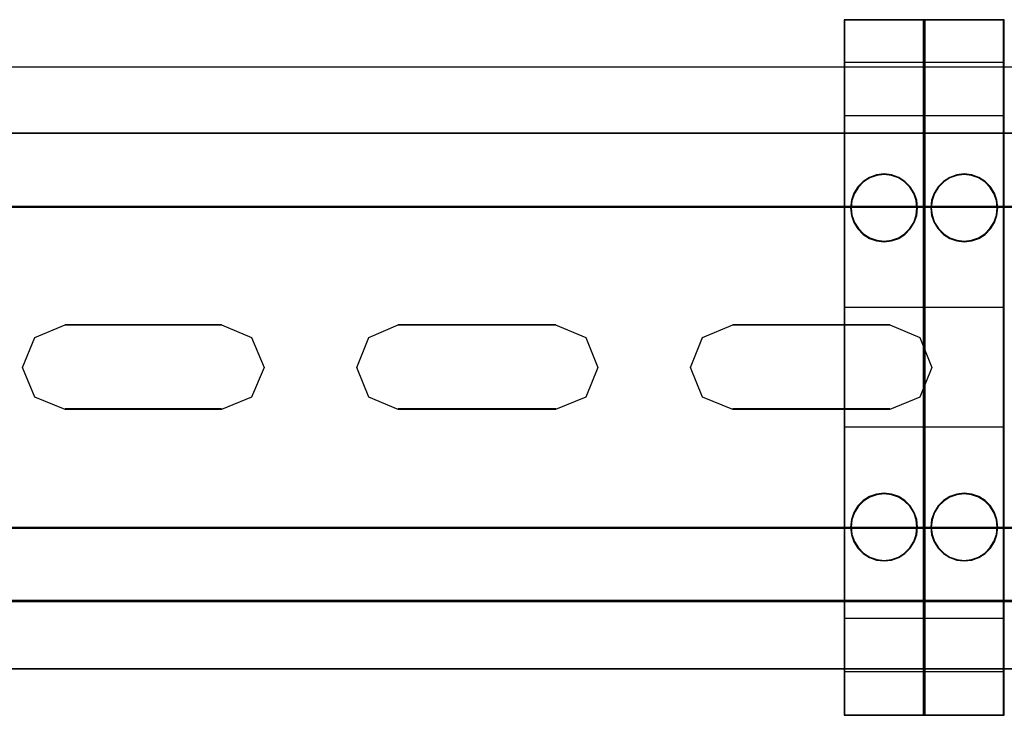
# Model space of a CAD drawing. Header units: millimetres. Extents: x 18084 to 47233, y 38174 to 56392.
# Tile 166 of 253: x 25184 to 25258, y 51075 to 51127. Entities that reach past the tile are written whole.
import ezdxf

# ---------------------------------------------------------------- set-up
doc = ezdxf.new("R2010")
doc.units = ezdxf.units.MM
doc.header["$LTSCALE"] = 100
for name, color, linetype in [('30', 7, 'Continuous'), ('45', 7, 'Continuous'), ('50', 7, 'Continuous')]:
    doc.layers.add(name, color=color, linetype=linetype)

msp = doc.modelspace()

# ---------------------------------------------------------------- linework, layer by layer
at = {"layer": '30', "color": 139}
for points in [[(25598.441, 51118.595), (25163.131, 51118.595), (25598.441, 51118.595)], [(25163.131, 51113.111), (25598.441, 51113.111), (25163.131, 51113.111)], [(25199.184, 51104.227), (25187.477, 51104.227), (25199.184, 51104.227)], [(25224.204, 51104.227), (25212.406, 51104.227), (25224.204, 51104.227)], [(25249.224, 51104.227), (25237.458, 51104.227), (25249.224, 51104.227)], [(25187.477, 51097.947), (25199.184, 51097.947), (25187.477, 51097.947)], [(25212.406, 51097.947), (25224.204, 51097.947), (25212.406, 51097.947)], [(25237.458, 51097.947), (25249.224, 51097.947), (25237.458, 51097.947)], [(25163.131, 51089.063), (25598.441, 51089.063), (25163.131, 51089.063)], [(25163.131, 51083.581), (25598.441, 51083.581), (25163.131, 51083.581)]]:
    msp.add_lwpolyline(points, close=True, dxfattribs=at)
at = {"layer": '30', "color": 7}
for points in [[(25163.131, 51113.041), (25598.441, 51113.041), (25598.441, 51113.227), (25598.441, 51115.43), (25598.441, 51118.595), (25598.257, 51118.595), (25163.315, 51118.595), (25163.131, 51118.595), (25163.131, 51115.43), (25163.131, 51113.227), (25163.131, 51113.041)], [(25163.131, 51113.041), (25598.441, 51113.041), (25598.441, 51113.227), (25598.441, 51115.43), (25598.441, 51118.595), (25598.257, 51118.595), (25163.315, 51118.595), (25163.131, 51118.595), (25163.131, 51115.43), (25163.131, 51113.227), (25163.131, 51113.041)], [(25163.131, 51113.041), (25598.441, 51113.041), (25598.441, 51113.227), (25598.441, 51115.43), (25598.441, 51118.595), (25598.257, 51118.595), (25163.315, 51118.595), (25163.131, 51118.595), (25163.131, 51115.43), (25163.131, 51113.227), (25163.131, 51113.041)], [(25201.416, 51103.298), (25202.369, 51101.038), (25201.416, 51098.808), (25199.172, 51097.88), (25187.49, 51097.88), (25185.215, 51098.808), (25184.293, 51101.038), (25185.215, 51103.298), (25187.49, 51104.227), (25199.172, 51104.227), (25201.416, 51103.298)], [(25201.416, 51103.298), (25202.369, 51101.038), (25201.416, 51098.808), (25199.172, 51097.88), (25187.49, 51097.88), (25185.215, 51098.808), (25184.293, 51101.038), (25185.215, 51103.298), (25187.49, 51104.227), (25199.172, 51104.227), (25201.416, 51103.298)], [(25201.416, 51103.298), (25202.369, 51101.038), (25201.416, 51098.808), (25199.172, 51097.88), (25187.49, 51097.88), (25185.215, 51098.808), (25184.293, 51101.038), (25185.215, 51103.298), (25187.49, 51104.227), (25199.172, 51104.227), (25201.416, 51103.298)], [(25226.467, 51103.298), (25227.359, 51101.038), (25226.467, 51098.808), (25224.192, 51097.88), (25212.418, 51097.88), (25210.204, 51098.808), (25209.313, 51101.038), (25210.204, 51103.298), (25212.418, 51104.227), (25224.192, 51104.227), (25226.467, 51103.298)], [(25226.467, 51103.298), (25227.359, 51101.038), (25226.467, 51098.808), (25224.192, 51097.88), (25212.418, 51097.88), (25210.204, 51098.808), (25209.313, 51101.038), (25210.204, 51103.298), (25212.418, 51104.227), (25224.192, 51104.227), (25226.467, 51103.298)], [(25226.467, 51103.298), (25227.359, 51101.038), (25226.467, 51098.808), (25224.192, 51097.88), (25212.418, 51097.88), (25210.204, 51098.808), (25209.313, 51101.038), (25210.204, 51103.298), (25212.418, 51104.227), (25224.192, 51104.227), (25226.467, 51103.298)], [(25252.349, 51101.038), (25251.458, 51098.808), (25249.213, 51097.88), (25237.469, 51097.88), (25235.194, 51098.808), (25234.303, 51101.038), (25235.194, 51103.298), (25237.469, 51104.227), (25249.213, 51104.227), (25251.458, 51103.298), (25252.349, 51101.038)], [(25252.349, 51101.038), (25251.458, 51098.808), (25249.213, 51097.88), (25237.469, 51097.88), (25235.194, 51098.808), (25234.303, 51101.038), (25235.194, 51103.298), (25237.469, 51104.227), (25249.213, 51104.227), (25251.458, 51103.298), (25252.349, 51101.038)], [(25252.349, 51101.038), (25251.458, 51098.808), (25249.213, 51097.88), (25237.469, 51097.88), (25235.194, 51098.808), (25234.303, 51101.038), (25235.194, 51103.298), (25237.469, 51104.227), (25249.213, 51104.227), (25251.458, 51103.298), (25252.349, 51101.038)], [(25598.441, 51089.063), (25163.131, 51089.063), (25163.131, 51088.877), (25163.131, 51086.675), (25163.131, 51083.512), (25163.315, 51083.512), (25598.257, 51083.512), (25598.441, 51083.512), (25598.441, 51086.675), (25598.441, 51088.877), (25598.441, 51089.063)], [(25598.441, 51089.063), (25163.131, 51089.063), (25163.131, 51088.877), (25163.131, 51086.675), (25163.131, 51083.512), (25163.315, 51083.512), (25598.257, 51083.512), (25598.441, 51083.512), (25598.441, 51086.675), (25598.441, 51088.877), (25598.441, 51089.063)], [(25598.441, 51089.063), (25163.131, 51089.063), (25163.131, 51088.877), (25163.131, 51086.675), (25163.131, 51083.512), (25163.315, 51083.512), (25598.257, 51083.512), (25598.441, 51083.512), (25598.441, 51086.675), (25598.441, 51088.877), (25598.441, 51089.063)]]:
    msp.add_lwpolyline(points, close=True, dxfattribs=at)
at = {"layer": '30', "color": 59}
for points in [[(25163.131, 51113.041), (25598.441, 51113.041), (25598.441, 51113.227), (25598.441, 51115.43), (25598.441, 51118.595), (25598.257, 51118.595), (25163.315, 51118.595), (25163.131, 51118.595), (25163.131, 51115.43), (25163.131, 51113.227), (25163.131, 51113.041)], [(25163.163, 51113.076), (25598.406, 51113.076), (25598.406, 51113.26), (25598.406, 51115.435), (25598.406, 51118.56), (25598.222, 51118.56), (25163.347, 51118.56), (25163.163, 51118.56), (25163.163, 51115.435), (25163.163, 51113.26), (25163.163, 51113.076)], [(25201.416, 51103.298), (25202.369, 51101.038), (25201.416, 51098.808), (25199.172, 51097.88), (25187.49, 51097.88), (25185.215, 51098.808), (25184.293, 51101.038), (25185.215, 51103.298), (25187.49, 51104.227), (25199.172, 51104.227), (25201.416, 51103.298)], [(25226.467, 51103.298), (25227.359, 51101.038), (25226.467, 51098.808), (25224.192, 51097.88), (25212.418, 51097.88), (25210.204, 51098.808), (25209.313, 51101.038), (25210.204, 51103.298), (25212.418, 51104.227), (25224.192, 51104.227), (25226.467, 51103.298)], [(25252.349, 51101.038), (25251.458, 51098.808), (25249.213, 51097.88), (25237.469, 51097.88), (25235.194, 51098.808), (25234.303, 51101.038), (25235.194, 51103.298), (25237.469, 51104.227), (25249.213, 51104.227), (25251.458, 51103.298), (25252.349, 51101.038)], [(25598.441, 51089.063), (25163.131, 51089.063), (25163.131, 51088.877), (25163.131, 51086.675), (25163.131, 51083.512), (25163.315, 51083.512), (25598.257, 51083.512), (25598.441, 51083.512), (25598.441, 51086.675), (25598.441, 51088.877), (25598.441, 51089.063)], [(25598.406, 51089.031), (25163.163, 51089.031), (25163.163, 51088.847), (25163.163, 51086.672), (25163.163, 51083.547), (25163.347, 51083.547), (25598.222, 51083.547), (25598.406, 51083.547), (25598.406, 51086.672), (25598.406, 51088.847), (25598.406, 51089.031)]]:
    msp.add_lwpolyline(points, close=True, dxfattribs=at)
at = {"layer": '30', "color": 7}
for points in [[(25598.441, 51113.111), (25163.131, 51113.111)], [(25598.441, 51113.111), (25163.131, 51113.111)], [(25598.441, 51113.111), (25163.131, 51113.111)], [(25163.131, 51088.996), (25598.441, 51088.996)], [(25163.131, 51088.996), (25598.441, 51088.996)], [(25163.131, 51088.996), (25598.441, 51088.996)]]:
    msp.add_lwpolyline(points, dxfattribs=at)
at = {"layer": '30', "color": 59}
for points in [[(25598.441, 51113.111), (25163.131, 51113.111)], [(25163.131, 51088.996), (25598.441, 51088.996)]]:
    msp.add_lwpolyline(points, dxfattribs=at)
at = {"layer": '45', "color": 7}
for p, q in [((25245.788, 51127.096), (25245.788, 51074.98)), ((25251.785, 51127.096), (25245.788, 51127.096)), ((25245.788, 51127.096), (25245.788, 51074.98)), ((25251.738, 51127.049), (25245.833, 51127.049)), ((25245.833, 51127.049), (25245.833, 51075.028)), ((25251.738, 51075.028), (25251.738, 51127.049)), ((25251.785, 51074.98), (25251.785, 51127.096)), ((25251.785, 51127.096), (25251.785, 51127.096)), ((25251.788, 51127.096), (25251.788, 51074.98)), ((25257.785, 51127.096), (25251.788, 51127.096)), ((25251.788, 51127.096), (25251.788, 51074.98)), ((25257.738, 51127.049), (25251.832, 51127.049)), ((25251.832, 51127.049), (25251.832, 51075.028)), ((25257.738, 51075.028), (25257.738, 51127.049)), ((25257.785, 51074.98), (25257.785, 51127.096)), ((25257.785, 51127.096), (25257.785, 51127.096)), ((25245.788, 51123.905), (25251.785, 51123.905)), ((25251.788, 51123.905), (25257.785, 51123.905)), ((25245.788, 51119.925), (25251.785, 51119.925)), ((25251.788, 51119.925), (25257.785, 51119.925)), ((25247.702, 51115.283), (25247.226, 51114.981)), ((25247.72, 51115.24), (25247.253, 51114.944)), ((25248.227, 51115.479), (25247.702, 51115.283)), ((25248.236, 51115.433), (25247.72, 51115.24)), ((25248.788, 51115.535), (25248.227, 51115.479)), ((25248.787, 51115.488), (25248.236, 51115.433)), ((25249.335, 51115.433), (25248.787, 51115.488)), ((25249.346, 51115.479), (25248.788, 51115.535)), ((25249.86, 51115.24), (25249.335, 51115.433)), ((25249.881, 51115.283), (25249.346, 51115.479)), ((25250.317, 51114.944), (25249.86, 51115.24)), ((25250.347, 51114.981), (25249.881, 51115.283)), ((25253.702, 51115.283), (25253.226, 51114.981)), ((25253.72, 51115.24), (25253.253, 51114.944)), ((25254.227, 51115.479), (25253.702, 51115.283)), ((25254.236, 51115.433), (25253.72, 51115.24)), ((25254.788, 51115.535), (25254.227, 51115.479)), ((25254.787, 51115.488), (25254.236, 51115.433)), ((25255.334, 51115.433), (25254.787, 51115.488)), ((25255.346, 51115.479), (25254.788, 51115.535)), ((25255.86, 51115.24), (25255.334, 51115.433)), ((25255.881, 51115.283), (25255.346, 51115.479)), ((25256.317, 51114.944), (25255.86, 51115.24)), ((25256.347, 51114.981), (25255.881, 51115.283)), ((25246.826, 51114.579), (25246.53, 51114.105)), ((25246.86, 51114.55), (25246.57, 51114.084)), ((25247.226, 51114.981), (25246.826, 51114.579)), ((25247.253, 51114.944), (25246.86, 51114.55)), ((25250.711, 51114.55), (25250.317, 51114.944)), ((25250.748, 51114.579), (25250.347, 51114.981)), ((25251.001, 51114.084), (25250.711, 51114.55)), ((25251.043, 51114.105), (25250.748, 51114.579)), ((25252.825, 51114.579), (25252.53, 51114.105)), ((25252.86, 51114.55), (25252.57, 51114.084)), ((25253.226, 51114.981), (25252.825, 51114.579)), ((25253.253, 51114.944), (25252.86, 51114.55)), ((25256.71, 51114.55), (25256.317, 51114.944)), ((25256.747, 51114.579), (25256.347, 51114.981)), ((25257, 51114.084), (25256.71, 51114.55)), ((25257.043, 51114.105), (25256.747, 51114.579)), ((25246.53, 51114.105), (25246.336, 51113.563)), ((25246.57, 51114.084), (25246.38, 51113.553)), ((25251.191, 51113.553), (25251.001, 51114.084)), ((25251.237, 51113.563), (25251.043, 51114.105)), ((25252.53, 51114.105), (25252.336, 51113.563)), ((25252.57, 51114.084), (25252.38, 51113.553)), ((25257.19, 51113.553), (25257, 51114.084)), ((25257.236, 51113.563), (25257.043, 51114.105)), ((25246.336, 51113.563), (25246.277, 51112.999)), ((25246.277, 51112.999), (25246.336, 51112.435)), ((25246.38, 51113.553), (25246.322, 51112.999)), ((25246.322, 51112.999), (25246.38, 51112.445)), ((25251.249, 51112.999), (25251.191, 51113.553)), ((25251.191, 51112.445), (25251.249, 51112.999)), ((25251.296, 51112.999), (25251.237, 51113.563)), ((25251.237, 51112.435), (25251.296, 51112.999)), ((25251.249, 51112.999), (25251.249, 51112.999)), ((25251.296, 51112.999), (25251.296, 51112.999)), ((25252.336, 51113.563), (25252.277, 51112.999)), ((25252.277, 51112.999), (25252.336, 51112.435)), ((25252.38, 51113.553), (25252.322, 51112.999)), ((25252.322, 51112.999), (25252.38, 51112.445)), ((25257.248, 51112.999), (25257.19, 51113.553)), ((25257.19, 51112.445), (25257.248, 51112.999)), ((25257.296, 51112.999), (25257.236, 51113.563)), ((25257.236, 51112.435), (25257.296, 51112.999)), ((25257.248, 51112.999), (25257.248, 51112.999)), ((25257.296, 51112.999), (25257.296, 51112.999)), ((25246.336, 51112.435), (25246.53, 51111.89)), ((25246.38, 51112.445), (25246.57, 51111.911)), ((25251.001, 51111.911), (25251.191, 51112.445)), ((25251.043, 51111.89), (25251.237, 51112.435)), ((25252.336, 51112.435), (25252.53, 51111.89)), ((25252.38, 51112.445), (25252.57, 51111.911)), ((25257, 51111.911), (25257.19, 51112.445)), ((25257.043, 51111.89), (25257.236, 51112.435)), ((25246.53, 51111.89), (25246.826, 51111.419)), ((25246.57, 51111.911), (25246.86, 51111.448)), ((25246.826, 51111.419), (25247.226, 51111.014)), ((25246.86, 51111.448), (25247.253, 51111.051)), ((25250.317, 51111.051), (25250.711, 51111.448)), ((25250.347, 51111.014), (25250.748, 51111.419)), ((25250.711, 51111.448), (25251.001, 51111.911)), ((25250.748, 51111.419), (25251.043, 51111.89)), ((25252.53, 51111.89), (25252.825, 51111.419)), ((25252.57, 51111.911), (25252.86, 51111.448)), ((25252.825, 51111.419), (25253.226, 51111.014)), ((25252.86, 51111.448), (25253.253, 51111.051)), ((25256.317, 51111.051), (25256.71, 51111.448)), ((25256.347, 51111.014), (25256.747, 51111.419)), ((25256.71, 51111.448), (25257, 51111.911)), ((25256.747, 51111.419), (25257.043, 51111.89)), ((25247.226, 51111.014), (25247.702, 51110.715)), ((25247.253, 51111.051), (25247.72, 51110.758)), ((25247.702, 51110.715), (25248.227, 51110.52)), ((25247.72, 51110.758), (25248.236, 51110.566)), ((25249.335, 51110.566), (25249.86, 51110.758)), ((25249.346, 51110.52), (25249.881, 51110.715)), ((25249.86, 51110.758), (25250.317, 51111.051)), ((25249.881, 51110.715), (25250.347, 51111.014)), ((25253.226, 51111.014), (25253.702, 51110.715)), ((25253.253, 51111.051), (25253.72, 51110.758)), ((25253.702, 51110.715), (25254.227, 51110.52)), ((25253.72, 51110.758), (25254.236, 51110.566)), ((25255.334, 51110.566), (25255.86, 51110.758)), ((25255.346, 51110.52), (25255.881, 51110.715)), ((25255.86, 51110.758), (25256.317, 51111.051)), ((25255.881, 51110.715), (25256.347, 51111.014)), ((25248.227, 51110.52), (25248.788, 51110.463)), ((25248.236, 51110.566), (25248.787, 51110.51)), ((25248.787, 51110.51), (25249.335, 51110.566)), ((25248.788, 51110.463), (25249.346, 51110.52)), ((25254.227, 51110.52), (25254.788, 51110.463)), ((25254.236, 51110.566), (25254.787, 51110.51)), ((25254.787, 51110.51), (25255.334, 51110.566)), ((25254.788, 51110.463), (25255.346, 51110.52)), ((25245.788, 51105.57), (25251.785, 51105.57)), ((25251.788, 51105.57), (25257.785, 51105.57)), ((25245.788, 51096.602), (25251.785, 51096.602)), ((25251.788, 51096.602), (25257.785, 51096.602)), ((25248.227, 51091.557), (25247.702, 51091.371)), ((25248.236, 51091.511), (25247.72, 51091.328)), ((25248.788, 51091.626), (25248.227, 51091.557)), ((25248.787, 51091.579), (25248.236, 51091.511)), ((25249.335, 51091.511), (25248.787, 51091.579)), ((25249.346, 51091.557), (25248.788, 51091.626)), ((25249.86, 51091.328), (25249.335, 51091.511)), ((25249.881, 51091.371), (25249.346, 51091.557)), ((25254.227, 51091.557), (25253.702, 51091.371)), ((25254.236, 51091.511), (25253.72, 51091.328)), ((25254.788, 51091.626), (25254.227, 51091.557)), ((25254.787, 51091.579), (25254.236, 51091.511)), ((25255.334, 51091.511), (25254.787, 51091.579)), ((25255.346, 51091.557), (25254.788, 51091.626)), ((25255.86, 51091.328), (25255.334, 51091.511)), ((25255.881, 51091.371), (25255.346, 51091.557)), ((25247.226, 51091.072), (25246.826, 51090.667)), ((25247.253, 51091.035), (25246.86, 51090.638)), ((25247.702, 51091.371), (25247.226, 51091.072)), ((25247.72, 51091.328), (25247.253, 51091.035)), ((25250.317, 51091.035), (25249.86, 51091.328)), ((25250.347, 51091.072), (25249.881, 51091.371)), ((25250.711, 51090.638), (25250.317, 51091.035)), ((25250.748, 51090.667), (25250.347, 51091.072)), ((25253.226, 51091.072), (25252.825, 51090.667)), ((25253.253, 51091.035), (25252.86, 51090.638)), ((25253.702, 51091.371), (25253.226, 51091.072)), ((25253.72, 51091.328), (25253.253, 51091.035)), ((25256.317, 51091.035), (25255.86, 51091.328)), ((25256.347, 51091.072), (25255.881, 51091.371)), ((25256.71, 51090.638), (25256.317, 51091.035)), ((25256.747, 51090.667), (25256.347, 51091.072)), ((25246.53, 51090.186), (25246.336, 51089.642)), ((25246.57, 51090.165), (25246.38, 51089.631)), ((25246.826, 51090.667), (25246.53, 51090.186)), ((25246.86, 51090.638), (25246.57, 51090.165)), ((25251.001, 51090.165), (25250.711, 51090.638)), ((25251.043, 51090.186), (25250.748, 51090.667)), ((25251.191, 51089.631), (25251.001, 51090.165)), ((25251.237, 51089.642), (25251.043, 51090.186)), ((25252.53, 51090.186), (25252.336, 51089.642)), ((25252.57, 51090.165), (25252.38, 51089.631)), ((25252.825, 51090.667), (25252.53, 51090.186)), ((25252.86, 51090.638), (25252.57, 51090.165)), ((25257, 51090.165), (25256.71, 51090.638)), ((25257.043, 51090.186), (25256.747, 51090.667)), ((25257.19, 51089.631), (25257, 51090.165)), ((25257.236, 51089.642), (25257.043, 51090.186)), ((25246.336, 51089.642), (25246.277, 51089.077)), ((25246.38, 51089.631), (25246.322, 51089.077)), ((25251.249, 51089.077), (25251.191, 51089.631)), ((25251.296, 51089.077), (25251.237, 51089.642)), ((25252.336, 51089.642), (25252.277, 51089.077)), ((25252.38, 51089.631), (25252.322, 51089.077)), ((25257.248, 51089.077), (25257.19, 51089.631)), ((25257.296, 51089.077), (25257.236, 51089.642)), ((25246.277, 51089.077), (25246.336, 51088.513)), ((25246.322, 51089.077), (25246.38, 51088.524)), ((25246.38, 51088.524), (25246.57, 51088.003)), ((25251.001, 51088.003), (25251.191, 51088.524)), ((25251.191, 51088.524), (25251.249, 51089.077)), ((25251.237, 51088.513), (25251.296, 51089.077)), ((25251.249, 51089.077), (25251.249, 51089.077)), ((25251.296, 51089.077), (25251.296, 51089.077)), ((25252.277, 51089.077), (25252.336, 51088.513)), ((25252.322, 51089.077), (25252.38, 51088.524)), ((25252.38, 51088.524), (25252.57, 51088.003)), ((25257, 51088.003), (25257.19, 51088.524)), ((25257.19, 51088.524), (25257.248, 51089.077)), ((25257.236, 51088.513), (25257.296, 51089.077)), ((25257.248, 51089.077), (25257.248, 51089.077)), ((25257.296, 51089.077), (25257.296, 51089.077)), ((25246.336, 51088.513), (25246.53, 51087.982)), ((25246.53, 51087.982), (25246.826, 51087.498)), ((25246.57, 51088.003), (25246.86, 51087.527)), ((25250.711, 51087.527), (25251.001, 51088.003)), ((25250.748, 51087.498), (25251.043, 51087.982)), ((25251.043, 51087.982), (25251.237, 51088.513)), ((25252.336, 51088.513), (25252.53, 51087.982)), ((25252.53, 51087.982), (25252.825, 51087.498)), ((25252.57, 51088.003), (25252.86, 51087.527)), ((25256.71, 51087.527), (25257, 51088.003)), ((25256.747, 51087.498), (25257.043, 51087.982)), ((25257.043, 51087.982), (25257.236, 51088.513)), ((25246.826, 51087.498), (25247.226, 51087.096)), ((25246.86, 51087.527), (25247.253, 51087.133)), ((25247.226, 51087.096), (25247.702, 51086.794)), ((25247.253, 51087.133), (25247.72, 51086.836)), ((25249.86, 51086.836), (25250.317, 51087.133)), ((25249.881, 51086.794), (25250.347, 51087.096)), ((25250.317, 51087.133), (25250.711, 51087.527)), ((25250.347, 51087.096), (25250.748, 51087.498)), ((25252.825, 51087.498), (25253.226, 51087.096)), ((25252.86, 51087.527), (25253.253, 51087.133)), ((25253.226, 51087.096), (25253.702, 51086.794)), ((25253.253, 51087.133), (25253.72, 51086.836)), ((25255.86, 51086.836), (25256.317, 51087.133)), ((25255.881, 51086.794), (25256.347, 51087.096)), ((25256.317, 51087.133), (25256.71, 51087.527)), ((25256.347, 51087.096), (25256.747, 51087.498)), ((25247.702, 51086.794), (25248.227, 51086.611)), ((25247.72, 51086.836), (25248.236, 51086.657)), ((25248.227, 51086.611), (25248.788, 51086.542)), ((25248.236, 51086.657), (25248.787, 51086.589)), ((25248.787, 51086.589), (25249.335, 51086.657)), ((25248.788, 51086.542), (25249.346, 51086.611)), ((25249.335, 51086.657), (25249.86, 51086.836)), ((25249.346, 51086.611), (25249.881, 51086.794)), ((25253.702, 51086.794), (25254.227, 51086.611)), ((25253.72, 51086.836), (25254.236, 51086.657)), ((25254.227, 51086.611), (25254.788, 51086.542)), ((25254.236, 51086.657), (25254.787, 51086.589)), ((25254.787, 51086.589), (25255.334, 51086.657)), ((25254.788, 51086.542), (25255.346, 51086.611)), ((25255.334, 51086.657), (25255.86, 51086.836)), ((25255.346, 51086.611), (25255.881, 51086.794)), ((25245.788, 51082.261), (25251.785, 51082.261)), ((25251.788, 51082.261), (25257.785, 51082.261)), ((25245.788, 51078.268), (25251.785, 51078.268)), ((25251.788, 51078.268), (25257.785, 51078.268)), ((25245.788, 51074.98), (25251.785, 51074.98)), ((25245.788, 51074.98), (25245.788, 51074.98)), ((25245.833, 51075.028), (25251.738, 51075.028)), ((25245.833, 51075.028), (25245.833, 51075.028)), ((25251.785, 51074.98), (25251.785, 51074.98)), ((25251.788, 51074.98), (25257.785, 51074.98)), ((25251.788, 51074.98), (25251.788, 51074.98)), ((25251.832, 51075.028), (25257.738, 51075.028)), ((25251.832, 51075.028), (25251.832, 51075.028)), ((25257.785, 51074.98), (25257.785, 51074.98))]:
    msp.add_line(p, q, dxfattribs=at)
at = {"layer": '50', "color": 7}
for points in [[(25164.711, 51078.455), (25164.711, 51123.56), (25596.861, 51123.56), (25596.861, 51078.455)], [(25164.711, 51078.457), (25596.861, 51078.457)]]:
    msp.add_lwpolyline(points, dxfattribs=at)
at = {"layer": '50', "color": 59}
msp.add_lwpolyline([(25596.861, 51078.455), (25164.711, 51078.455), (25164.711, 51123.56), (25596.861, 51123.56), (25596.861, 51078.455)], close=True, dxfattribs=at)

doc.saveas('drawing.dxf')
